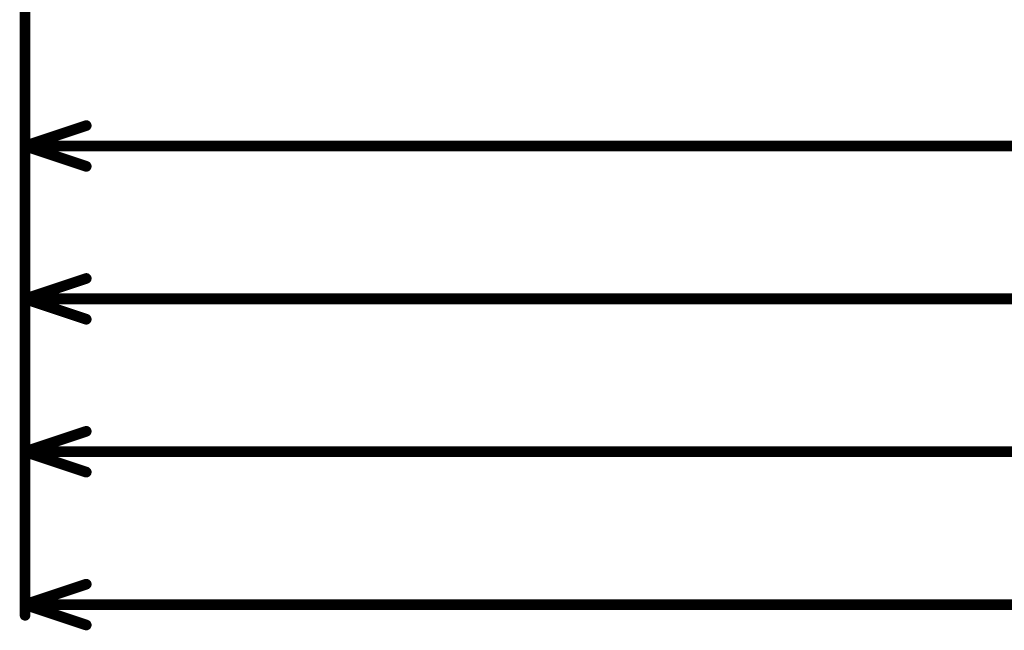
# Model space of a CAD drawing. Header units: millimetres. Extents: x 0 to 154, y -22 to 67.
# Tile 1 of 116: x 0 to 16, y -21 to -11. Entities that reach past the tile are written whole.
import ezdxf

# ---------------------------------------------------------------- set-up
doc = ezdxf.new("R2010")
doc.units = ezdxf.units.MM
doc.layers.add('Mechanical3', color=76, linetype='Continuous')

msp = doc.modelspace()

# ---------------------------------------------------------------- linework, layer by layer
at = {"layer": 'Mechanical3', "const_width": 0.178}
for points in [[(0, -17.958), (0, 0.711)], [(0, -20.498), (0, 0.711)], [(0, -12.878), (0, 0.711)], [(0, -15.418), (0, 0.711)], [(0, -12.7), (1.016, -12.361)], [(0, -12.7), (1.016, -13.039)], [(0, -12.7), (43.951, -12.7)], [(0, -15.24), (1.016, -14.901)], [(0, -15.24), (1.016, -15.579)], [(0, -15.24), (59.364, -15.24)], [(0, -17.78), (1.016, -17.441)], [(0, -17.78), (1.016, -18.119)], [(0, -17.78), (62.221, -17.78)], [(0, -20.32), (1.016, -19.981)], [(0, -20.32), (1.016, -20.659)], [(0, -20.32), (63.491, -20.32)]]:
    msp.add_lwpolyline(points, dxfattribs=at)
at = {"layer": 'Mechanical3', "const_width": 0.0889}
for points in [[(0.972, -12.361, 1), (1.06, -12.361, 1)], [(-0.044, -12.7, 1), (0.044, -12.7, 1)], [(-0.044, -12.7, 1), (0.044, -12.7, 1)], [(-0.044, -12.7, 1), (0.044, -12.7, 1)], [(-0.044, -12.878, 1), (0.044, -12.878, 1)], [(0.972, -13.039, 1), (1.06, -13.039, 1)], [(0.972, -14.901, 1), (1.06, -14.901, 1)], [(-0.044, -15.24, 1), (0.044, -15.24, 1)], [(-0.044, -15.24, 1), (0.044, -15.24, 1)], [(-0.044, -15.24, 1), (0.044, -15.24, 1)], [(-0.044, -15.418, 1), (0.044, -15.418, 1)], [(0.972, -15.579, 1), (1.06, -15.579, 1)], [(0.972, -17.441, 1), (1.06, -17.441, 1)], [(-0.044, -17.78, 1), (0.044, -17.78, 1)], [(-0.044, -17.78, 1), (0.044, -17.78, 1)], [(-0.044, -17.78, 1), (0.044, -17.78, 1)], [(-0.044, -17.958, 1), (0.044, -17.958, 1)], [(0.972, -18.119, 1), (1.06, -18.119, 1)], [(0.972, -19.981, 1), (1.06, -19.981, 1)], [(-0.044, -20.32, 1), (0.044, -20.32, 1)], [(-0.044, -20.32, 1), (0.044, -20.32, 1)], [(-0.044, -20.32, 1), (0.044, -20.32, 1)], [(-0.044, -20.498, 1), (0.044, -20.498, 1)], [(0.972, -20.659, 1), (1.06, -20.659, 1)]]:
    msp.add_lwpolyline(points, format="xyb", close=True, dxfattribs=at)

doc.saveas('drawing.dxf')
